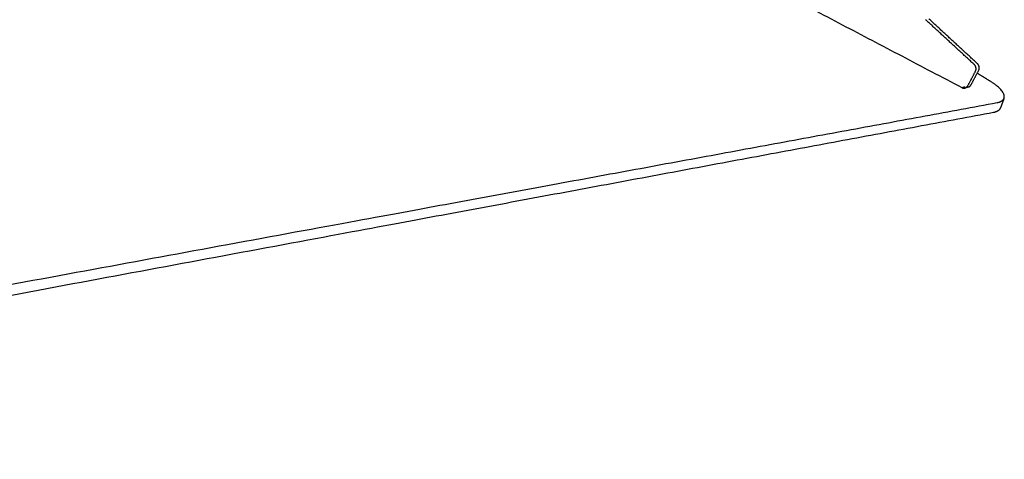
# Model space of a CAD drawing. Header units: millimetres. Extents: x 6394 to 7394, y -4769 to -3769.
# Tile 15 of 43: x 6685 to 6814, y -4503 to -4446. Entities that reach past the tile are written whole.
import ezdxf

# ---------------------------------------------------------------- set-up
doc = ezdxf.new("R2010")
doc.units = ezdxf.units.MM
doc.layers.add('ROXX_NEOmini_Barndoor', color=7, linetype='Continuous', true_color=0x000000)

msp = doc.modelspace()

# ---------------------------------------------------------------- linework, layer by layer
at = {"layer": 'ROXX_NEOmini_Barndoor', "color": 18, "true_color": 0x000000}
for points, weights in [([(6749.28, -4423.54), (6778.08, -4438.67), (6808.32, -4454.55)], [832.437605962, 812.513635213, 792.589664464]), ([(6749.28, -4423.54), (6778.08, -4438.67), (6808.32, -4454.55)], [832.437605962, 812.513635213, 792.589664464]), ([(6810.36, -4451.42), (6807.17, -4448.48), (6804, -4445.55)], [792.174125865, 794.162517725, 796.150909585]), ([(6810.36, -4451.42), (6807.17, -4448.48), (6804, -4445.55)], [792.174125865, 794.162517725, 796.150909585]), ([(6810.53, -4452.28), (6810.77, -4451.8), (6810.36, -4451.42)], [792.104904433, 604.758270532, 792.174125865]), ([(6810.53, -4452.28), (6810.77, -4451.8), (6810.36, -4451.42)], [792.104904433, 604.758270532, 792.174125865]), ([(6812.1, -4453.76), (6811.21, -4453.21), (6810.33, -4452.67)], [801.064412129, 801.849988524, 802.635564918]), ([(6812.1, -4453.76), (6811.21, -4453.21), (6810.33, -4452.67)], [801.064412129, 801.849988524, 802.635564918]), ([(6813.85, -4455.95), (6814.18, -4455.05), (6812.1, -4453.76)], [796.568228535, 693.449413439, 801.064412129]), ([(6813.85, -4455.95), (6814.18, -4455.05), (6812.1, -4453.76)], [796.568228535, 693.449413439, 801.064412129]), ([(6813.85, -4455.95), (6813.62, -4456.58), (6813.39, -4457.21)], [691.111577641, 691.317074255, 691.522570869]), ([(6813.85, -4455.95), (6813.62, -4456.58), (6813.39, -4457.21)], [691.111577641, 691.317074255, 691.522570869]), ([(6812.47, -4457.79), (6813.23, -4457.65), (6813.39, -4457.21)], [794.834925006, 767.99153565, 797.041935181]), ([(6812.47, -4457.79), (6813.23, -4457.65), (6813.39, -4457.21)], [794.834925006, 767.99153565, 797.041935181]), ([(6568.05, -4503.27), (6709.82, -4476.89), (6812.47, -4457.79)], [575.441719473, 685.138322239, 794.834925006]), ([(6568.05, -4503.27), (6709.82, -4476.89), (6812.47, -4457.79)], [575.441719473, 685.138322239, 794.834925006])]:
    msp.add_rational_spline(points, weights, degree=2, dxfattribs=at)
at = {"layer": 'ROXX_NEOmini_Barndoor', "color": 18, "lineweight": -3, "true_color": 0x000000}
for points, weights in [([(6809.94, -4451.53), (6806.75, -4448.59), (6803.57, -4445.66)], [791.362139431, 793.350531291, 795.338923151]), ([(6809.09, -4454.33), (6809.61, -4453.37), (6810.11, -4452.39)], [792.06815831, 791.624122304, 791.292917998]), ([(6809.51, -4454.21), (6810.03, -4453.25), (6810.53, -4452.28)], [792.880144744, 792.436057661, 792.104904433]), ([(6810.11, -4452.39), (6810.35, -4451.91), (6809.94, -4451.53)], [791.292917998, 604.138187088, 791.362139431]), ([(6808.32, -4454.55), (6808.53, -4454.5), (6808.74, -4454.44)], [792.589664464, 792.995657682, 793.401650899]), ([(6808.32, -4454.55), (6808.53, -4454.67), (6808.75, -4454.6)], [792.589664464, 743.091588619, 792.307440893]), ([(6808.75, -4454.6), (6808.97, -4454.54), (6809.09, -4454.33)], [792.307440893, 739.7103083, 792.06815831]), ([(6809.17, -4454.49), (6809.01, -4454.53), (6808.85, -4454.58)], [677.455397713, 677.191586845, 676.927775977]), ([(6809.17, -4454.49), (6809.39, -4454.42), (6809.51, -4454.21)], [793.119427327, 740.468536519, 792.880144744]), ([(6812.93, -4456.53), (6813.69, -4456.39), (6813.85, -4455.95)], [794.36121836, 767.534372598, 796.568228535]), ([(6568.48, -4501.56), (6710.28, -4475.44), (6812.93, -4456.53)], [574.968012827, 684.664615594, 794.36121836])]:
    msp.add_rational_spline(points, weights, degree=2, dxfattribs=at)

doc.saveas('drawing.dxf')
